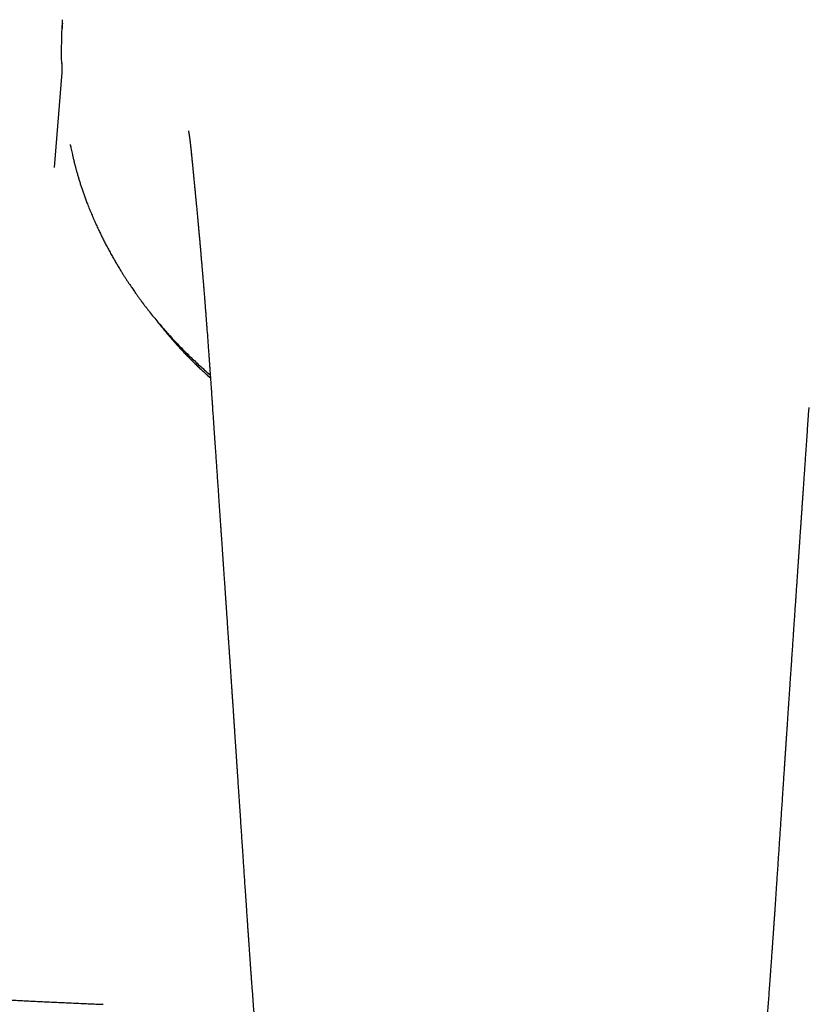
# Model space of a CAD drawing. Header units: millimetres. Extents: x 8 to 847, y 12 to 530.
# Tile 12 of 22: x 412 to 456, y 447 to 502. Entities that reach past the tile are written whole.
import ezdxf

# ---------------------------------------------------------------- set-up
doc = ezdxf.new("R2010")
doc.units = ezdxf.units.MM

msp = doc.modelspace()

# ---------------------------------------------------------------- linework, layer by layer
at = {"color": 7, "linetype": 'Continuous', "lineweight": 30}
for p, q in [((414.669, 498.699), (414.245, 493.443)), ((421.836, 494.169), (421.835, 494.178)), ((416.949, 447.131), (416.949, 447.131))]:
    msp.add_line(p, q, dxfattribs=at)
for points, knots in [([(414.659, 499.206), (414.656, 499.352), (414.652, 499.643), (414.654, 500.081), (414.66, 500.519), (414.674, 500.957), (414.689, 501.325), (414.703, 501.547), (414.707, 501.623)], [0, 0, 0, 0, 0.18129, 0.362422, 0.543433, 0.724357, 0.905229, 1, 1, 1, 1]), ([(414.695, 501.424), (414.695, 501.419), (414.694, 501.407), (414.693, 501.385), (414.692, 501.352), (414.69, 501.308), (414.687, 501.25), (414.685, 501.19), (414.683, 501.15), (414.682, 501.132)], [0, 0, 0, 0, 0.053426, 0.129276, 0.227748, 0.38772, 0.585298, 0.82051, 1, 1, 1, 1]), ([(414.658, 499.208), (414.66, 499.123), (414.663, 498.952), (414.669, 498.781), (414.672, 498.695)], [0, 0, 0, 0, 0.49998, 1, 1, 1, 1]), ([(421.667, 495.48), (421.667, 495.48), (421.666, 495.48), (421.667, 495.48), (421.667, 495.478), (421.667, 495.476), (421.668, 495.474), (421.668, 495.471), (421.669, 495.468), (421.67, 495.464), (421.67, 495.46), (421.671, 495.455), (421.672, 495.449), (421.674, 495.443), (421.675, 495.437), (421.676, 495.431), (421.677, 495.422), (421.679, 495.412), (421.681, 495.402), (421.683, 495.391), (421.685, 495.381), (421.687, 495.368), (421.689, 495.356), (421.69, 495.347), (421.691, 495.341), (421.692, 495.335), (421.693, 495.328), (421.695, 495.319), (421.696, 495.31), (421.698, 495.302), (421.699, 495.295), (421.7, 495.289), (421.701, 495.281), (421.702, 495.271), (421.704, 495.261), (421.706, 495.251), (421.707, 495.24), (421.709, 495.227), (421.712, 495.211), (421.714, 495.194), (421.717, 495.176), (421.719, 495.158), (421.722, 495.138), (421.725, 495.116), (421.729, 495.09), (421.733, 495.062), (421.737, 495.034), (421.74, 495.005), (421.745, 494.972), (421.749, 494.939), (421.753, 494.907), (421.757, 494.878), (421.761, 494.849), (421.764, 494.819), (421.768, 494.79), (421.771, 494.764), (421.774, 494.74), (421.777, 494.715), (421.78, 494.691), (421.782, 494.665), (421.785, 494.639), (421.789, 494.611), (421.792, 494.58), (421.795, 494.55), (421.799, 494.521), (421.802, 494.492), (421.805, 494.463), (421.808, 494.438), (421.81, 494.417), (421.812, 494.399), (421.814, 494.379), (421.817, 494.353), (421.82, 494.324), (421.823, 494.296), (421.825, 494.27), (421.828, 494.244), (421.831, 494.217), (421.833, 494.192), (421.835, 494.176), (421.835, 494.169)], [0, 0, 0, 0, 0.0002999, 0.015196, 0.0306221, 0.0455006, 0.057937, 0.0696274, 0.0813374, 0.0909053, 0.1013542, 0.1140054, 0.1275287, 0.140297, 0.1499131, 0.1612965, 0.173727, 0.189444, 0.2068265, 0.2196508, 0.2316512, 0.2470955, 0.2646496, 0.2723794, 0.2786487, 0.2849607, 0.2921678, 0.3019221, 0.3124932, 0.3203921, 0.3263867, 0.3323426, 0.3391249, 0.3483886, 0.3589576, 0.3678616, 0.3749581, 0.3863901, 0.4012593, 0.416226, 0.4293642, 0.4435169, 0.4586636, 0.4746083, 0.4935649, 0.5146548, 0.5326062, 0.5517384, 0.5727657, 0.5963499, 0.6154384, 0.632226, 0.6495713, 0.6675626, 0.684467, 0.6990453, 0.7123261, 0.7258873, 0.7400931, 0.7533716, 0.7673073, 0.7823715, 0.798467, 0.8149685, 0.8294169, 0.8438486, 0.8587217, 0.8737806, 0.8817474, 0.8898286, 0.8998301, 0.9118168, 0.9278642, 0.940977, 0.9530224, 0.9650239, 0.9773917, 0.9907755, 1, 1, 1, 1]), ([(415.131, 494.723), (415.132, 494.717), (415.141, 494.672), (415.158, 494.586), (415.185, 494.457), (415.215, 494.313), (415.251, 494.154), (415.29, 493.984), (415.334, 493.802), (415.379, 493.621), (415.426, 493.442), (415.473, 493.265), (415.525, 493.081), (415.581, 492.89), (415.641, 492.692), (415.704, 492.491), (415.771, 492.287), (415.841, 492.081), (415.915, 491.869), (415.995, 491.653), (416.05, 491.508), (416.079, 491.435)], [0, 0, 0, 0, 0.0048166, 0.0394146, 0.0759472, 0.1194599, 0.1664668, 0.2169757, 0.2709954, 0.3285365, 0.3791862, 0.432298, 0.4878811, 0.5459456, 0.6065033, 0.6695669, 0.731335, 0.7953568, 0.8616468, 0.9302209, 1, 1, 1, 1]), ([(421.835, 494.178), (421.835, 494.177), (421.835, 494.172), (421.837, 494.156), (421.84, 494.128), (421.843, 494.091), (421.847, 494.051), (421.851, 494.014), (421.854, 493.982), (421.857, 493.95), (421.86, 493.915), (421.864, 493.874), (421.87, 493.816), (421.877, 493.74), (421.887, 493.645), (421.895, 493.553), (421.904, 493.466), (421.912, 493.384), (421.92, 493.299), (421.927, 493.229), (421.932, 493.176), (421.935, 493.142), (421.938, 493.116), (421.94, 493.095), (421.941, 493.08), (421.943, 493.062), (421.945, 493.038), (421.949, 493.005), (421.953, 492.963), (421.958, 492.912), (421.963, 492.856), (421.971, 492.774), (421.981, 492.672), (421.992, 492.554), (422.003, 492.447), (422.012, 492.346), (422.022, 492.242), (422.031, 492.152), (422.038, 492.077), (422.044, 492.021), (422.049, 491.963), (422.055, 491.909), (422.059, 491.862), (422.063, 491.824), (422.066, 491.796), (422.067, 491.776), (422.069, 491.76), (422.071, 491.743), (422.073, 491.72), (422.076, 491.688), (422.08, 491.647), (422.085, 491.599), (422.09, 491.544), (422.095, 491.486), (422.101, 491.426), (422.107, 491.367), (422.119, 491.237), (422.138, 491.04), (422.163, 490.775), (422.181, 490.583), (422.192, 490.461), (422.197, 490.409), (422.202, 490.357), (422.207, 490.305), (422.211, 490.256), (422.215, 490.213), (422.219, 490.178), (422.221, 490.15), (422.223, 490.13), (422.225, 490.114), (422.226, 490.097), (422.228, 490.073), (422.231, 490.038), (422.235, 489.995), (422.24, 489.943), (422.245, 489.885), (422.251, 489.825), (422.26, 489.721), (422.274, 489.575), (422.291, 489.387), (422.307, 489.198), (422.324, 489.007), (422.342, 488.809), (422.36, 488.604), (422.378, 488.391), (422.394, 488.209), (422.406, 488.063), (422.415, 487.96), (422.423, 487.866), (422.43, 487.782), (422.436, 487.706), (422.441, 487.648), (422.445, 487.607), (422.447, 487.583), (422.448, 487.567), (422.449, 487.553), (422.45, 487.536), (422.452, 487.513), (422.455, 487.48), (422.459, 487.439), (422.463, 487.389), (422.468, 487.331), (422.473, 487.264), (422.479, 487.189), (422.486, 487.105), (422.494, 487.015), (422.501, 486.923), (422.509, 486.833), (422.517, 486.724), (422.527, 486.598), (422.539, 486.459), (422.549, 486.329), (422.559, 486.209), (422.567, 486.099), (422.575, 485.998), (422.583, 485.901), (422.591, 485.801), (422.599, 485.693), (422.608, 485.579), (422.618, 485.457), (422.628, 485.327), (422.639, 485.182), (422.651, 485.019), (422.665, 484.838), (422.679, 484.649), (422.703, 484.334), (422.736, 483.896), (422.766, 483.482), (422.785, 483.214), (422.794, 483.091), (422.803, 482.969), (422.811, 482.859), (422.818, 482.763), (422.823, 482.684), (422.828, 482.614), (422.833, 482.555), (422.836, 482.507), (422.839, 482.468), (422.841, 482.436), (422.843, 482.411), (422.844, 482.391), (422.845, 482.375), (422.846, 482.36), (422.848, 482.342), (422.849, 482.319), (422.852, 482.287), (422.854, 482.248), (422.858, 482.2), (422.862, 482.145), (422.866, 482.079), (422.872, 482.001), (422.878, 481.911), (422.885, 481.812), (422.893, 481.702), (422.901, 481.582), (422.91, 481.453), (422.92, 481.314), (422.931, 481.162), (422.942, 480.997), (422.954, 480.819), (422.968, 480.63), (422.981, 480.429), (422.992, 480.272), (422.998, 480.181), (423, 480.16)], [0, 0, 0, 0, 0.000192, 0.001903, 0.004456, 0.007415, 0.010575, 0.013354, 0.015724, 0.017685, 0.020373, 0.023379, 0.026719, 0.033142, 0.04006, 0.047445, 0.053223, 0.059199, 0.065373, 0.071691, 0.074599, 0.077028, 0.078978, 0.080448, 0.08144, 0.082404, 0.084198, 0.086624, 0.089683, 0.093376, 0.097579, 0.10174, 0.111109, 0.119861, 0.127155, 0.134219, 0.141738, 0.149748, 0.153726, 0.157815, 0.162015, 0.166086, 0.169508, 0.172262, 0.174246, 0.175637, 0.176521, 0.177677, 0.179288, 0.181624, 0.184528, 0.188, 0.192039, 0.196336, 0.2006, 0.204831, 0.209029, 0.228565, 0.247407, 0.266148, 0.269894, 0.273644, 0.277395, 0.281149, 0.284804, 0.28795, 0.290409, 0.292375, 0.293848, 0.294829, 0.295778, 0.297569, 0.300012, 0.303107, 0.306854, 0.311154, 0.315514, 0.319866, 0.333414, 0.346881, 0.360269, 0.373873, 0.388013, 0.40269, 0.417904, 0.433655, 0.441693, 0.449063, 0.455765, 0.461797, 0.467161, 0.471857, 0.474209, 0.475936, 0.477, 0.477763, 0.478921, 0.480492, 0.482872, 0.485826, 0.489352, 0.493452, 0.498226, 0.503596, 0.509563, 0.516121, 0.522783, 0.529229, 0.53546, 0.546052, 0.555956, 0.565173, 0.573704, 0.581548, 0.588706, 0.595176, 0.602313, 0.609935, 0.618072, 0.626726, 0.635895, 0.645581, 0.657659, 0.670455, 0.683962, 0.697731, 0.737396, 0.776819, 0.78546, 0.794089, 0.802706, 0.811266, 0.817465, 0.823031, 0.827963, 0.832261, 0.835453, 0.838176, 0.840428, 0.84221, 0.843522, 0.844645, 0.845551, 0.846675, 0.848342, 0.850563, 0.853336, 0.856662, 0.860541, 0.864973, 0.870594, 0.876908, 0.883917, 0.89162, 0.900018, 0.909111, 0.918898, 0.92938, 0.941108, 0.953599, 0.966853, 0.980872, 0.995656, 1, 1, 1, 1]), ([(416.08, 491.432), (416.118, 491.336), (416.193, 491.146), (416.308, 490.867), (416.424, 490.596), (416.541, 490.335), (416.656, 490.083), (416.77, 489.842), (416.883, 489.611), (416.996, 489.387), (417.113, 489.159), (417.236, 488.928), (417.364, 488.693), (417.489, 488.47), (417.611, 488.257), (417.729, 488.056), (417.843, 487.867), (417.95, 487.691), (418.052, 487.528), (418.15, 487.374), (418.244, 487.23), (418.333, 487.094), (418.417, 486.967), (418.496, 486.85), (418.572, 486.739), (418.643, 486.636), (418.71, 486.541), (418.77, 486.455), (418.826, 486.377), (418.877, 486.306), (418.922, 486.243), (418.963, 486.187), (418.998, 486.138), (419.031, 486.094), (419.06, 486.054), (419.083, 486.024), (419.099, 486.002), (419.109, 485.988), (419.119, 485.975), (419.132, 485.958), (419.147, 485.938), (419.167, 485.911), (419.193, 485.876), (419.226, 485.833), (419.263, 485.783), (419.306, 485.728), (419.353, 485.666), (419.405, 485.599), (419.462, 485.526), (419.575, 485.383), (419.745, 485.17), (419.978, 484.888), (420.221, 484.602), (420.466, 484.323), (420.711, 484.051), (420.957, 483.787), (421.212, 483.521), (421.476, 483.254), (421.744, 482.991), (422.012, 482.735), (422.278, 482.488), (422.552, 482.243), (422.75, 482.068), (422.861, 481.973), (422.875, 481.962)], [0, 0, 0, 0, 0.0266643, 0.0526213, 0.0778728, 0.1024205, 0.1262656, 0.1490024, 0.1710637, 0.1924505, 0.2131636, 0.2369445, 0.2597727, 0.281649, 0.3025742, 0.3225489, 0.3415737, 0.3588481, 0.3752578, 0.390803, 0.4054842, 0.4193014, 0.432255, 0.444345, 0.4555717, 0.466407, 0.4762951, 0.4852359, 0.4932771, 0.5006833, 0.5074954, 0.5131256, 0.5182734, 0.5229388, 0.5271218, 0.5307994, 0.5326085, 0.5338475, 0.5352453, 0.5370129, 0.5391504, 0.5416577, 0.545595, 0.5501956, 0.5554596, 0.5613868, 0.5679772, 0.5752309, 0.5831478, 0.591436, 0.6215603, 0.6525026, 0.6842632, 0.716842, 0.7466219, 0.7770545, 0.8081399, 0.8398782, 0.8718082, 0.9030206, 0.9334913, 0.9632203, 0.9956365, 1, 1, 1, 1]), ([(419.878, 485.01), (419.893, 484.991), (419.961, 484.902), (420.084, 484.746), (420.248, 484.542), (420.415, 484.34), (420.584, 484.139), (420.756, 483.94), (420.93, 483.743), (421.106, 483.548), (421.285, 483.354), (421.466, 483.162), (421.649, 482.973), (421.834, 482.785), (422.022, 482.599), (422.212, 482.415), (422.404, 482.233), (422.599, 482.053), (422.759, 481.907), (422.856, 481.822), (422.886, 481.795)], [0, 0, 0, 0, 0.01654, 0.076195, 0.135863, 0.195543, 0.255237, 0.314944, 0.374665, 0.434399, 0.494147, 0.553909, 0.613686, 0.673477, 0.733283, 0.793105, 0.852941, 0.912794, 0.972662, 1, 1, 1, 1]), ([(422.997, 480.16), (422.999, 480.133), (423.01, 479.976), (423.029, 479.691), (423.056, 479.308), (423.081, 478.934), (423.107, 478.568), (423.131, 478.216), (423.154, 477.88), (423.176, 477.557), (423.198, 477.242), (423.219, 476.934), (423.24, 476.622), (423.262, 476.308), (423.284, 475.99), (423.305, 475.682), (423.325, 475.383), (423.345, 475.094), (423.364, 474.813), (423.383, 474.542), (423.401, 474.275), (423.419, 474.011), (423.437, 473.751), (423.454, 473.503), (423.47, 473.265), (423.485, 473.054), (423.497, 472.869), (423.508, 472.712), (423.518, 472.566), (423.527, 472.432), (423.536, 472.31), (423.543, 472.199), (423.55, 472.099), (423.556, 472.011), (423.561, 471.934), (423.565, 471.875), (423.568, 471.831), (423.571, 471.799), (423.572, 471.772), (423.574, 471.749), (423.576, 471.725), (423.578, 471.696), (423.58, 471.661), (423.583, 471.618), (423.586, 471.567), (423.59, 471.509), (423.595, 471.447), (423.599, 471.38), (423.604, 471.31), (423.61, 471.221), (423.618, 471.111), (423.627, 470.979), (423.636, 470.837), (423.647, 470.686), (423.658, 470.524), (423.669, 470.352), (423.682, 470.17), (423.695, 469.979), (423.708, 469.779), (423.723, 469.569), (423.737, 469.363), (423.751, 469.161), (423.764, 468.967), (423.777, 468.772), (423.79, 468.58), (423.803, 468.392), (423.818, 468.174), (423.834, 467.928), (423.853, 467.657), (423.871, 467.39), (423.889, 467.128), (423.906, 466.87), (423.923, 466.625), (423.939, 466.39), (423.953, 466.179), (423.966, 465.99), (423.977, 465.821), (423.988, 465.66), (423.998, 465.508), (424.008, 465.363), (424.02, 465.193), (424.033, 464.992), (424.049, 464.755), (424.065, 464.512), (424.082, 464.264), (424.099, 464.012), (424.117, 463.75), (424.135, 463.478), (424.152, 463.217), (424.169, 462.973), (424.184, 462.751), (424.198, 462.534), (424.212, 462.323), (424.226, 462.122), (424.239, 461.931), (424.251, 461.749), (424.26, 461.604), (424.267, 461.497), (424.272, 461.431), (424.276, 461.374), (424.279, 461.327), (424.281, 461.29), (424.283, 461.261), (424.285, 461.236), (424.287, 461.211), (424.288, 461.182), (424.291, 461.143), (424.294, 461.092), (424.299, 461.028), (424.304, 460.955), (424.309, 460.874), (424.315, 460.784), (424.321, 460.685), (424.329, 460.577), (424.336, 460.46), (424.345, 460.335), (424.353, 460.204), (424.362, 460.068), (424.379, 459.818), (424.403, 459.455), (424.436, 458.954), (424.471, 458.434), (424.507, 457.894), (424.538, 457.428), (424.564, 457.033), (424.586, 456.705), (424.608, 456.374), (424.63, 456.037), (424.653, 455.692), (424.678, 455.318), (424.705, 454.913), (424.734, 454.476), (424.764, 454.029), (424.792, 453.61), (424.818, 453.222), (424.842, 452.866), (424.862, 452.571), (424.878, 452.342), (424.889, 452.182), (424.899, 452.032), (424.909, 451.889), (424.919, 451.75), (424.928, 451.616), (424.937, 451.487), (424.945, 451.368), (424.952, 451.26), (424.959, 451.162), (424.965, 451.075), (424.971, 450.999), (424.975, 450.935), (424.979, 450.883), (424.982, 450.842), (424.984, 450.806), (424.987, 450.77), (424.99, 450.728), (424.993, 450.676), (424.997, 450.616), (425.002, 450.551), (425.007, 450.48), (425.012, 450.403), (425.019, 450.307), (425.027, 450.188), (425.037, 450.046), (425.048, 449.891), (425.06, 449.725), (425.073, 449.547), (425.086, 449.357), (425.101, 449.155), (425.116, 448.942), (425.132, 448.716), (425.149, 448.481), (425.166, 448.24), (425.187, 447.955), (425.211, 447.629), (425.237, 447.264), (425.265, 446.891), (425.293, 446.511), (425.322, 446.125), (425.35, 445.749), (425.379, 445.383), (425.407, 445.027), (425.434, 444.688), (425.46, 444.363), (425.486, 444.052), (425.512, 443.747), (425.537, 443.448), (425.563, 443.153), (425.588, 442.864), (425.609, 442.644), (425.623, 442.491), (425.631, 442.408), (425.639, 442.332), (425.646, 442.265), (425.651, 442.208), (425.656, 442.161), (425.66, 442.123), (425.663, 442.092), (425.666, 442.063), (425.67, 442.024), (425.676, 441.972), (425.683, 441.905), (425.691, 441.829), (425.701, 441.743), (425.712, 441.647), (425.724, 441.542), (425.738, 441.425), (425.753, 441.299), (425.77, 441.162), (425.792, 440.996), (425.817, 440.807), (425.847, 440.599), (425.877, 440.395), (425.912, 440.176), (425.95, 439.944), (425.994, 439.699), (426.038, 439.462), (426.084, 439.233), (426.131, 439.011), (426.179, 438.797), (426.235, 438.563), (426.3, 438.304), (426.379, 438.018), (426.465, 437.728), (426.554, 437.454), (426.645, 437.194), (426.737, 436.95), (426.838, 436.704), (426.939, 436.474), (427.042, 436.26), (427.143, 436.061), (427.253, 435.86), (427.377, 435.65), (427.516, 435.431), (427.671, 435.208), (427.836, 434.99), (427.976, 434.822), (428.084, 434.698), (428.156, 434.619), (428.225, 434.545), (428.289, 434.478), (428.347, 434.418), (428.4, 434.366), (428.446, 434.321), (428.486, 434.282), (428.52, 434.25), (428.545, 434.227), (428.561, 434.211), (428.571, 434.202), (428.579, 434.194), (428.587, 434.187), (428.597, 434.178), (428.611, 434.165), (428.63, 434.148), (428.654, 434.126), (428.681, 434.102), (428.71, 434.076), (428.776, 434.018), (428.882, 433.928), (429.03, 433.807), (429.186, 433.686), (429.35, 433.565), (429.524, 433.443), (429.708, 433.32), (429.9, 433.199), (430.096, 433.082), (430.291, 432.972), (430.446, 432.889), (430.561, 432.829), (430.636, 432.791), (430.71, 432.754), (430.784, 432.718), (430.853, 432.685), (430.915, 432.656), (430.966, 432.633), (431.007, 432.614), (431.036, 432.601), (431.055, 432.592), (431.071, 432.585), (431.09, 432.577), (431.117, 432.565), (431.152, 432.549), (431.194, 432.531), (431.243, 432.51), (431.297, 432.487), (431.354, 432.464), (431.412, 432.44), (431.494, 432.407), (431.599, 432.366), (431.723, 432.319), (431.839, 432.276), (431.946, 432.238), (432.038, 432.206), (432.116, 432.18), (432.183, 432.158), (432.249, 432.136), (432.319, 432.114), (432.399, 432.089), (432.487, 432.061), (432.583, 432.033), (432.685, 432.003), (432.792, 431.973), (432.883, 431.947), (432.956, 431.928), (433.003, 431.915), (433.042, 431.905), (433.071, 431.897), (433.092, 431.892), (433.113, 431.886), (433.139, 431.88), (433.174, 431.871), (433.219, 431.859), (433.271, 431.846), (433.327, 431.832), (433.384, 431.819), (433.44, 431.805), (433.494, 431.793), (433.579, 431.773), (433.691, 431.748), (433.838, 431.716), (433.988, 431.684), (434.141, 431.653), (434.27, 431.629), (434.374, 431.609), (434.455, 431.594), (434.534, 431.58), (434.611, 431.567), (434.685, 431.554), (434.75, 431.543), (434.806, 431.534), (434.852, 431.526), (434.891, 431.52), (434.925, 431.515), (434.953, 431.51), (434.974, 431.507), (434.992, 431.504), (435.009, 431.501), (435.03, 431.498), (435.063, 431.493), (435.106, 431.486), (435.157, 431.479), (435.209, 431.471), (435.258, 431.464), (435.306, 431.457), (435.36, 431.449), (435.42, 431.441), (435.488, 431.431), (435.577, 431.419), (435.692, 431.404), (435.833, 431.385), (436.001, 431.365), (436.196, 431.342), (436.417, 431.317), (436.646, 431.294), (436.828, 431.276), (436.957, 431.265), (437.027, 431.259), (437.087, 431.254), (437.137, 431.249), (437.176, 431.246), (437.204, 431.244), (437.223, 431.243), (437.237, 431.241), (437.249, 431.24), (437.268, 431.239), (437.297, 431.237), (437.338, 431.234), (437.391, 431.23), (437.455, 431.225), (437.53, 431.22), (437.616, 431.214), (437.713, 431.208), (437.822, 431.201), (437.942, 431.195), (438.073, 431.188), (438.216, 431.181), (438.37, 431.175), (438.535, 431.169), (438.706, 431.164), (438.882, 431.159), (439.063, 431.156), (439.253, 431.154), (439.4, 431.153), (439.483, 431.153), (439.5, 431.153)], [0, 0, 0, 0, 0.0014754, 0.0085689, 0.0155086, 0.0222945, 0.0289266, 0.0354049, 0.0413722, 0.0472028, 0.0528968, 0.0584541, 0.0638748, 0.0697634, 0.0754817, 0.0810299, 0.086408, 0.0916159, 0.0966536, 0.1015213, 0.1062187, 0.1110693, 0.115724, 0.1201829, 0.1244459, 0.1285131, 0.1315311, 0.134343, 0.1369487, 0.1393482, 0.1415415, 0.1435286, 0.1453095, 0.1468842, 0.1482527, 0.1494151, 0.1500644, 0.1506253, 0.1510978, 0.1515013, 0.1518957, 0.1524001, 0.1530268, 0.1537954, 0.1547058, 0.1557514, 0.156875, 0.1580634, 0.1593168, 0.1606351, 0.1628379, 0.165201, 0.1677244, 0.1704081, 0.1733119, 0.1763826, 0.1796203, 0.1830249, 0.1865965, 0.1903351, 0.1942407, 0.1976154, 0.2011043, 0.2045947, 0.2080123, 0.2113573, 0.2146295, 0.2196248, 0.2244405, 0.2290767, 0.2338448, 0.2384068, 0.2427627, 0.2469124, 0.250856, 0.2539849, 0.2569706, 0.2598131, 0.2625124, 0.2650686, 0.2675187, 0.2715086, 0.2757098, 0.2801223, 0.2843855, 0.2888291, 0.2934531, 0.2982575, 0.3032424, 0.3072477, 0.3111687, 0.314988, 0.3187055, 0.3223213, 0.3256042, 0.3287985, 0.3319041, 0.3332558, 0.3344319, 0.3354325, 0.3362574, 0.3369068, 0.3373929, 0.3377886, 0.3381997, 0.3387104, 0.3393206, 0.3402702, 0.3413904, 0.3426812, 0.3440994, 0.3456788, 0.3474194, 0.3493213, 0.3513844, 0.3535677, 0.3559058, 0.3583002, 0.360683, 0.3690984, 0.3773662, 0.3870162, 0.396457, 0.4056889, 0.411455, 0.4171404, 0.4228857, 0.4287627, 0.4347716, 0.4409128, 0.4483205, 0.4559125, 0.4636887, 0.4716489, 0.4777121, 0.4838776, 0.490145, 0.493048, 0.495805, 0.4984158, 0.5008805, 0.503199, 0.5056139, 0.5078467, 0.5098974, 0.511766, 0.5134524, 0.5149567, 0.5162789, 0.517419, 0.5182556, 0.518958, 0.5195544, 0.5201064, 0.5208296, 0.5217494, 0.5227845, 0.5239193, 0.5251449, 0.5264613, 0.5278685, 0.5301308, 0.5325941, 0.5352587, 0.5381244, 0.5411915, 0.54446, 0.5479299, 0.5516015, 0.5554748, 0.55955, 0.5637381, 0.5678746, 0.5742637, 0.5805163, 0.586632, 0.5934149, 0.6000199, 0.6064464, 0.6126942, 0.6187644, 0.6246602, 0.6300619, 0.6353448, 0.6405341, 0.6456314, 0.6506381, 0.6555453, 0.660365, 0.6618619, 0.6633093, 0.6646015, 0.6657326, 0.6667022, 0.6675098, 0.6681551, 0.6686378, 0.669075, 0.6696511, 0.670599, 0.671728, 0.6730373, 0.6744868, 0.6761091, 0.6779052, 0.6798762, 0.6820231, 0.6843474, 0.6868503, 0.6904529, 0.6939923, 0.6974599, 0.7008548, 0.7051539, 0.709328, 0.7133766, 0.7172994, 0.7210957, 0.7247646, 0.7283133, 0.7331984, 0.738155, 0.7431876, 0.7483016, 0.7525704, 0.7569052, 0.7613127, 0.7658063, 0.76942, 0.7731158, 0.7769014, 0.780769, 0.7852303, 0.7897267, 0.7942367, 0.798744, 0.8005453, 0.8023395, 0.8040161, 0.8055388, 0.806909, 0.8081277, 0.8091958, 0.8101139, 0.8108822, 0.8115011, 0.8117652, 0.8119886, 0.8121713, 0.8123135, 0.8125061, 0.812828, 0.8132498, 0.8137862, 0.8144115, 0.8150504, 0.8156981, 0.8186951, 0.8218641, 0.8250436, 0.828368, 0.8318352, 0.8354423, 0.8391839, 0.8429191, 0.8465659, 0.8501243, 0.8515034, 0.8528693, 0.8542222, 0.8555621, 0.8568589, 0.8579604, 0.8588766, 0.8596082, 0.8601556, 0.8604185, 0.8606376, 0.860978, 0.8614588, 0.8620798, 0.8628407, 0.8636859, 0.8646546, 0.8656916, 0.8667041, 0.8676905, 0.8700021, 0.8721594, 0.8741634, 0.876009, 0.8776874, 0.8788893, 0.8800158, 0.8810953, 0.8822663, 0.8836165, 0.8851392, 0.8867682, 0.8884836, 0.8902846, 0.8921663, 0.8931155, 0.8939146, 0.8945642, 0.8950648, 0.895354, 0.895651, 0.8960877, 0.8966645, 0.8974217, 0.8983308, 0.899287, 0.9002283, 0.9011547, 0.9020664, 0.9029633, 0.9053548, 0.9076398, 0.9102627, 0.9127987, 0.9152504, 0.9166068, 0.9179372, 0.9192419, 0.9205214, 0.9217641, 0.922886, 0.9237386, 0.9244907, 0.9251427, 0.9256947, 0.9261469, 0.9264994, 0.9267634, 0.9269971, 0.9273463, 0.9278109, 0.9285988, 0.9294757, 0.9303201, 0.931132, 0.9319114, 0.9326585, 0.9337672, 0.9348555, 0.9359926, 0.9381451, 0.9404542, 0.9429199, 0.9463838, 0.9499789, 0.9537054, 0.9575636, 0.9588539, 0.959989, 0.9609646, 0.9617809, 0.9624379, 0.9628422, 0.9631482, 0.9633557, 0.9635122, 0.9637689, 0.9642586, 0.9649302, 0.9657835, 0.9668187, 0.9680357, 0.9694346, 0.9710155, 0.9727784, 0.9747232, 0.9768501, 0.9791589, 0.9816497, 0.9843223, 0.9871767, 0.9899528, 0.9928813, 0.9959621, 0.999195, 1, 1, 1, 1]), ([(439.5, 431.153), (439.531, 431.153), (439.634, 431.153), (439.806, 431.154), (440.012, 431.157), (440.206, 431.161), (440.388, 431.166), (440.558, 431.172), (440.716, 431.178), (440.862, 431.185), (440.996, 431.191), (441.119, 431.198), (441.229, 431.204), (441.328, 431.211), (441.412, 431.216), (441.482, 431.221), (441.539, 431.225), (441.587, 431.228), (441.626, 431.231), (441.656, 431.233), (441.677, 431.235), (441.691, 431.236), (441.704, 431.237), (441.722, 431.238), (441.75, 431.24), (441.787, 431.243), (441.831, 431.247), (441.877, 431.251), (441.95, 431.257), (442.053, 431.266), (442.19, 431.278), (442.334, 431.292), (442.481, 431.307), (442.631, 431.323), (442.789, 431.34), (442.953, 431.359), (443.125, 431.38), (443.267, 431.398), (443.376, 431.413), (443.449, 431.423), (443.521, 431.432), (443.591, 431.442), (443.66, 431.452), (443.728, 431.462), (443.791, 431.471), (443.847, 431.479), (443.892, 431.486), (443.928, 431.492), (443.959, 431.496), (443.988, 431.501), (444.021, 431.506), (444.059, 431.512), (444.108, 431.52), (444.17, 431.53), (444.244, 431.542), (444.322, 431.555), (444.403, 431.569), (444.511, 431.588), (444.649, 431.613), (444.806, 431.643), (444.956, 431.673), (445.094, 431.701), (445.226, 431.729), (445.35, 431.757), (445.465, 431.783), (445.574, 431.808), (445.661, 431.83), (445.731, 431.847), (445.784, 431.86), (445.836, 431.873), (445.884, 431.886), (445.925, 431.896), (445.96, 431.905), (445.996, 431.915), (446.038, 431.926), (446.088, 431.939), (446.145, 431.955), (446.21, 431.973), (446.283, 431.994), (446.364, 432.017), (446.453, 432.043), (446.534, 432.068), (446.605, 432.09), (446.662, 432.108), (446.715, 432.125), (446.757, 432.138), (446.786, 432.148), (446.808, 432.155), (446.829, 432.162), (446.856, 432.171), (446.89, 432.182), (446.933, 432.196), (446.981, 432.213), (447.033, 432.231), (447.086, 432.25), (447.137, 432.268), (447.186, 432.286), (447.25, 432.309), (447.325, 432.337), (447.411, 432.37), (447.492, 432.402), (447.57, 432.433), (447.645, 432.463), (447.713, 432.492), (447.776, 432.519), (447.835, 432.544), (447.887, 432.566), (447.93, 432.586), (447.965, 432.602), (447.997, 432.616), (448.031, 432.631), (448.069, 432.649), (448.112, 432.669), (448.165, 432.694), (448.229, 432.724), (448.305, 432.762), (448.387, 432.803), (448.473, 432.846), (448.561, 432.893), (448.651, 432.941), (448.744, 432.992), (448.844, 433.048), (448.951, 433.11), (449.065, 433.179), (449.182, 433.251), (449.301, 433.327), (449.424, 433.408), (449.552, 433.496), (449.687, 433.592), (449.828, 433.696), (449.975, 433.811), (450.091, 433.905), (450.175, 433.976), (450.223, 434.018), (450.267, 434.056), (450.305, 434.089), (450.336, 434.117), (450.361, 434.14), (450.395, 434.17), (450.437, 434.209), (450.49, 434.259), (450.544, 434.311), (450.601, 434.366), (450.661, 434.426), (450.724, 434.491), (450.794, 434.564), (450.869, 434.645), (450.949, 434.736), (451.033, 434.833), (451.12, 434.938), (451.21, 435.052), (451.302, 435.173), (451.396, 435.304), (451.491, 435.443), (451.587, 435.592), (451.681, 435.748), (451.775, 435.91), (451.866, 436.078), (451.955, 436.253), (452.047, 436.446), (452.143, 436.66), (452.241, 436.896), (452.335, 437.138), (452.423, 437.386), (452.506, 437.635), (452.587, 437.901), (452.667, 438.182), (452.745, 438.48), (452.817, 438.777), (452.879, 439.056), (452.933, 439.316), (452.979, 439.555), (453.024, 439.796), (453.065, 440.034), (453.103, 440.267), (453.137, 440.49), (453.168, 440.703), (453.197, 440.908), (453.222, 441.101), (453.245, 441.283), (453.266, 441.454), (453.282, 441.591), (453.294, 441.695), (453.302, 441.768), (453.309, 441.836), (453.316, 441.898), (453.322, 441.951), (453.327, 441.996), (453.33, 442.032), (453.333, 442.06), (453.336, 442.083), (453.338, 442.106), (453.341, 442.137), (453.345, 442.177), (453.351, 442.227), (453.357, 442.289), (453.364, 442.363), (453.372, 442.447), (453.381, 442.541), (453.391, 442.646), (453.402, 442.758), (453.413, 442.877), (453.424, 443.003), (453.436, 443.137), (453.448, 443.281), (453.467, 443.496), (453.491, 443.777), (453.519, 444.119), (453.547, 444.45), (453.573, 444.772), (453.598, 445.085), (453.622, 445.389), (453.645, 445.693), (453.668, 445.997), (453.691, 446.3), (453.714, 446.599), (453.736, 446.9), (453.758, 447.204), (453.781, 447.513), (453.804, 447.826), (453.827, 448.149), (453.851, 448.481), (453.876, 448.824), (453.896, 449.106), (453.912, 449.326), (453.923, 449.482), (453.934, 449.637), (453.944, 449.787), (453.954, 449.929), (453.964, 450.061), (453.972, 450.181), (453.98, 450.291), (453.987, 450.391), (453.993, 450.479), (453.999, 450.557), (454.003, 450.624), (454.007, 450.681), (454.01, 450.725), (454.013, 450.758), (454.014, 450.782), (454.016, 450.806), (454.018, 450.832), (454.02, 450.864), (454.023, 450.906), (454.027, 450.959), (454.031, 451.024), (454.036, 451.098), (454.045, 451.222), (454.057, 451.395), (454.072, 451.615), (454.088, 451.849), (454.105, 452.098), (454.123, 452.36), (454.142, 452.631), (454.161, 452.911), (454.18, 453.2), (454.2, 453.498), (454.221, 453.803), (454.242, 454.117), (454.263, 454.438), (454.285, 454.766), (454.309, 455.121), (454.335, 455.505), (454.362, 455.919), (454.39, 456.341), (454.419, 456.774), (454.448, 457.216), (454.478, 457.668), (454.509, 458.129), (454.534, 458.502), (454.552, 458.785), (454.565, 458.971), (454.577, 459.154), (454.589, 459.331), (454.6, 459.501), (454.611, 459.663), (454.621, 459.819), (454.631, 459.974), (454.641, 460.128), (454.652, 460.28), (454.661, 460.422), (454.67, 460.556), (454.678, 460.68), (454.686, 460.795), (454.693, 460.9), (454.699, 460.996), (454.704, 461.073), (454.708, 461.131), (454.711, 461.174), (454.714, 461.213), (454.716, 461.249), (454.718, 461.281), (454.72, 461.312), (454.723, 461.348), (454.726, 461.392), (454.729, 461.444), (454.733, 461.5), (454.737, 461.56), (454.742, 461.635), (454.748, 461.725), (454.755, 461.833), (454.763, 461.95), (454.771, 462.073), (454.779, 462.201), (454.788, 462.331), (454.797, 462.464), (454.809, 462.648), (454.825, 462.887), (454.845, 463.182), (454.864, 463.467), (454.883, 463.741), (454.9, 464.002), (454.918, 464.269), (454.936, 464.538), (454.956, 464.834), (454.978, 465.152), (455, 465.49), (455.023, 465.826), (455.046, 466.162), (455.069, 466.496), (455.091, 466.821), (455.112, 467.137), (455.132, 467.429), (455.151, 467.706), (455.169, 467.973), (455.188, 468.25), (455.207, 468.538), (455.227, 468.835), (455.247, 469.13), (455.267, 469.421), (455.287, 469.707), (455.303, 469.948), (455.316, 470.141), (455.326, 470.284), (455.336, 470.427), (455.345, 470.568), (455.355, 470.709), (455.364, 470.847), (455.374, 470.982), (455.382, 471.106), (455.39, 471.219), (455.397, 471.321), (455.403, 471.412), (455.409, 471.493), (455.413, 471.563), (455.417, 471.623), (455.421, 471.673), (455.424, 471.713), (455.426, 471.748), (455.428, 471.783), (455.431, 471.823), (455.434, 471.87), (455.438, 471.919), (455.441, 471.972), (455.445, 472.03), (455.45, 472.097), (455.455, 472.171), (455.461, 472.255), (455.467, 472.347), (455.474, 472.448), (455.481, 472.559), (455.49, 472.681), (455.499, 472.815), (455.509, 472.958), (455.519, 473.11), (455.53, 473.271), (455.542, 473.448), (455.555, 473.64), (455.57, 473.849), (455.585, 474.068), (455.601, 474.299), (455.617, 474.541), (455.634, 474.794), (455.652, 475.051), (455.67, 475.31), (455.688, 475.571), (455.706, 475.842), (455.725, 476.121), (455.745, 476.41), (455.766, 476.709), (455.787, 477.016), (455.809, 477.333), (455.831, 477.659), (455.854, 477.994), (455.878, 478.339), (455.902, 478.685), (455.925, 479.033), (455.949, 479.383), (455.974, 479.741), (455.992, 480.001), (456.002, 480.142), (456.003, 480.161)], [0, 0, 0, 0, 0.001499, 0.005018, 0.008345, 0.011481, 0.014426, 0.017179, 0.01974, 0.022109, 0.024286, 0.026271, 0.028063, 0.029664, 0.031073, 0.032148, 0.033076, 0.033858, 0.034492, 0.034976, 0.035316, 0.035511, 0.035655, 0.035941, 0.036373, 0.037038, 0.03775, 0.0385, 0.039286, 0.041306, 0.043533, 0.04597, 0.048296, 0.050739, 0.0533, 0.055979, 0.058777, 0.061691, 0.062913, 0.064111, 0.065285, 0.066435, 0.067562, 0.068665, 0.069736, 0.070678, 0.07139, 0.071976, 0.072436, 0.0729, 0.073439, 0.074055, 0.074747, 0.075844, 0.077089, 0.078393, 0.079715, 0.081055, 0.083741, 0.0865, 0.088837, 0.091161, 0.093351, 0.095405, 0.09732, 0.099096, 0.100803, 0.101686, 0.102575, 0.10347, 0.104311, 0.104986, 0.105492, 0.106077, 0.106786, 0.107618, 0.108574, 0.109675, 0.110908, 0.112274, 0.113774, 0.11541, 0.116367, 0.117366, 0.118322, 0.119072, 0.119514, 0.119829, 0.120168, 0.1206, 0.121204, 0.121929, 0.122775, 0.123705, 0.124613, 0.12549, 0.126338, 0.127156, 0.128772, 0.130256, 0.131606, 0.133038, 0.134327, 0.13553, 0.136646, 0.137675, 0.138616, 0.139413, 0.139975, 0.140505, 0.141113, 0.141798, 0.142561, 0.143402, 0.144652, 0.146042, 0.147557, 0.149128, 0.15075, 0.152421, 0.154144, 0.155919, 0.158012, 0.160172, 0.162402, 0.1647, 0.167079, 0.169595, 0.172255, 0.175136, 0.178171, 0.18136, 0.182469, 0.183552, 0.184506, 0.185327, 0.186013, 0.186566, 0.186984, 0.188234, 0.18938, 0.190584, 0.191885, 0.193282, 0.194777, 0.196371, 0.198239, 0.20023, 0.202347, 0.204591, 0.206972, 0.209491, 0.212147, 0.214938, 0.217859, 0.2209, 0.223987, 0.227157, 0.230403, 0.233725, 0.237845, 0.242076, 0.246421, 0.250814, 0.255193, 0.259561, 0.264697, 0.269825, 0.274947, 0.280065, 0.284159, 0.288255, 0.292355, 0.296455, 0.300448, 0.304218, 0.30784, 0.311317, 0.314651, 0.317686, 0.320595, 0.323378, 0.324646, 0.325887, 0.327078, 0.32813, 0.329035, 0.329794, 0.330408, 0.330876, 0.33121, 0.331555, 0.332097, 0.33277, 0.333578, 0.33466, 0.335915, 0.337343, 0.338944, 0.340716, 0.342658, 0.344646, 0.346785, 0.349073, 0.351512, 0.354081, 0.360055, 0.365863, 0.371508, 0.376996, 0.38233, 0.387511, 0.392543, 0.397906, 0.403089, 0.408108, 0.413226, 0.418533, 0.423734, 0.429105, 0.434646, 0.440356, 0.446235, 0.452284, 0.454929, 0.457604, 0.460311, 0.462942, 0.46539, 0.467653, 0.469733, 0.471628, 0.47334, 0.474867, 0.476211, 0.477371, 0.478346, 0.479138, 0.47965, 0.480048, 0.480422, 0.480855, 0.481408, 0.482083, 0.483033, 0.484151, 0.485437, 0.486889, 0.490566, 0.494381, 0.498332, 0.502716, 0.507258, 0.511956, 0.51681, 0.521821, 0.526976, 0.532287, 0.537737, 0.543313, 0.549013, 0.554839, 0.561864, 0.569064, 0.576436, 0.583981, 0.5917, 0.599593, 0.607659, 0.615899, 0.619184, 0.622488, 0.625706, 0.628801, 0.631774, 0.634625, 0.637355, 0.639962, 0.642786, 0.645452, 0.647959, 0.650307, 0.652497, 0.654494, 0.656337, 0.658028, 0.659566, 0.660376, 0.66113, 0.661819, 0.662445, 0.663005, 0.663511, 0.664102, 0.664908, 0.66582, 0.666807, 0.66787, 0.669008, 0.670753, 0.67265, 0.674698, 0.676895, 0.679161, 0.681459, 0.68379, 0.686154, 0.691212, 0.696414, 0.701759, 0.706274, 0.710887, 0.715598, 0.720399, 0.725165, 0.731279, 0.737249, 0.743076, 0.749161, 0.75508, 0.760835, 0.766426, 0.771853, 0.776415, 0.781159, 0.786084, 0.791191, 0.796478, 0.801947, 0.806909, 0.812012, 0.817255, 0.819775, 0.822326, 0.824909, 0.82745, 0.82985, 0.832443, 0.834847, 0.837062, 0.839086, 0.840922, 0.84254, 0.843975, 0.845228, 0.846298, 0.847185, 0.847898, 0.848474, 0.849062, 0.849784, 0.850613, 0.851549, 0.852439, 0.853469, 0.854654, 0.855994, 0.857488, 0.859137, 0.86094, 0.862898, 0.865115, 0.867502, 0.870058, 0.872784, 0.87568, 0.878745, 0.882283, 0.886022, 0.889963, 0.894106, 0.898452, 0.902998, 0.907747, 0.912278, 0.916978, 0.921848, 0.926887, 0.932096, 0.937475, 0.943023, 0.948741, 0.954629, 0.960687, 0.966914, 0.973311, 0.979498, 0.985836, 0.992325, 0.998965, 1, 1, 1, 1]), ([(355.559, 453.2), (355.699, 453.178), (355.975, 453.135), (356.384, 453.071), (356.783, 453.01), (357.17, 452.95), (357.547, 452.892), (357.912, 452.836), (358.267, 452.782), (358.616, 452.729), (358.96, 452.678), (359.297, 452.627), (359.622, 452.578), (359.935, 452.532), (360.236, 452.487), (360.525, 452.444), (360.802, 452.404), (361.068, 452.365), (361.321, 452.328), (361.563, 452.292), (361.792, 452.259), (361.996, 452.23), (362.174, 452.204), (362.33, 452.181), (362.481, 452.16), (362.63, 452.138), (362.779, 452.117), (363.124, 452.068), (363.667, 451.99), (364.41, 451.886), (365.163, 451.781), (365.925, 451.676), (367.198, 451.502), (368.981, 451.264), (371.273, 450.968), (373.621, 450.675), (376.024, 450.386), (378.483, 450.102), (380.944, 449.828), (383.406, 449.567), (385.919, 449.311), (388.482, 449.062), (391.097, 448.822), (393.713, 448.594), (396.33, 448.378), (398.948, 448.176), (400.856, 448.038), (402.052, 447.954), (402.536, 447.921), (403.02, 447.888), (403.504, 447.856), (403.988, 447.824), (404.472, 447.792), (404.953, 447.762), (405.435, 447.731), (405.914, 447.701), (406.391, 447.672), (406.857, 447.643), (407.313, 447.616), (407.758, 447.59), (408.097, 447.57), (408.333, 447.557), (408.475, 447.549), (408.623, 447.54), (408.78, 447.531), (408.945, 447.522), (409.129, 447.511), (409.334, 447.5), (409.559, 447.488), (409.796, 447.474), (410.046, 447.461), (410.309, 447.447), (410.585, 447.432), (410.874, 447.417), (411.174, 447.401), (411.485, 447.385), (411.809, 447.368), (412.144, 447.351), (412.491, 447.334), (412.849, 447.316), (413.22, 447.298), (413.602, 447.279), (413.995, 447.261), (414.401, 447.242), (414.806, 447.223), (415.211, 447.205), (415.613, 447.187), (416.026, 447.169), (416.449, 447.151), (416.757, 447.138), (416.925, 447.131), (416.949, 447.13)], [0, 0, 0, 0, 0.006887, 0.013595, 0.020124, 0.026476, 0.032648, 0.038643, 0.044459, 0.050097, 0.055812, 0.061331, 0.066655, 0.071783, 0.076715, 0.081452, 0.085993, 0.090339, 0.094489, 0.098443, 0.102202, 0.105766, 0.108428, 0.11097, 0.113413, 0.11585, 0.118294, 0.120744, 0.132765, 0.144935, 0.157252, 0.169717, 0.18229, 0.219727, 0.257163, 0.294599, 0.33471, 0.37482, 0.414931, 0.455041, 0.495152, 0.537693, 0.580235, 0.622777, 0.665319, 0.707861, 0.750403, 0.758265, 0.766126, 0.773988, 0.78185, 0.789712, 0.797574, 0.805417, 0.813126, 0.821035, 0.828774, 0.836342, 0.843739, 0.850967, 0.858023, 0.860209, 0.862491, 0.864904, 0.867449, 0.870125, 0.872932, 0.87641, 0.88007, 0.883913, 0.887938, 0.892233, 0.896719, 0.901394, 0.90626, 0.911316, 0.916562, 0.921999, 0.927625, 0.933442, 0.939449, 0.945646, 0.952034, 0.958611, 0.96538, 0.971751, 0.978283, 0.984974, 0.991826, 0.998837, 1, 1, 1, 1])]:
    msp.add_open_spline(points, degree=3, knots=knots, dxfattribs=at)

doc.saveas('drawing.dxf')
